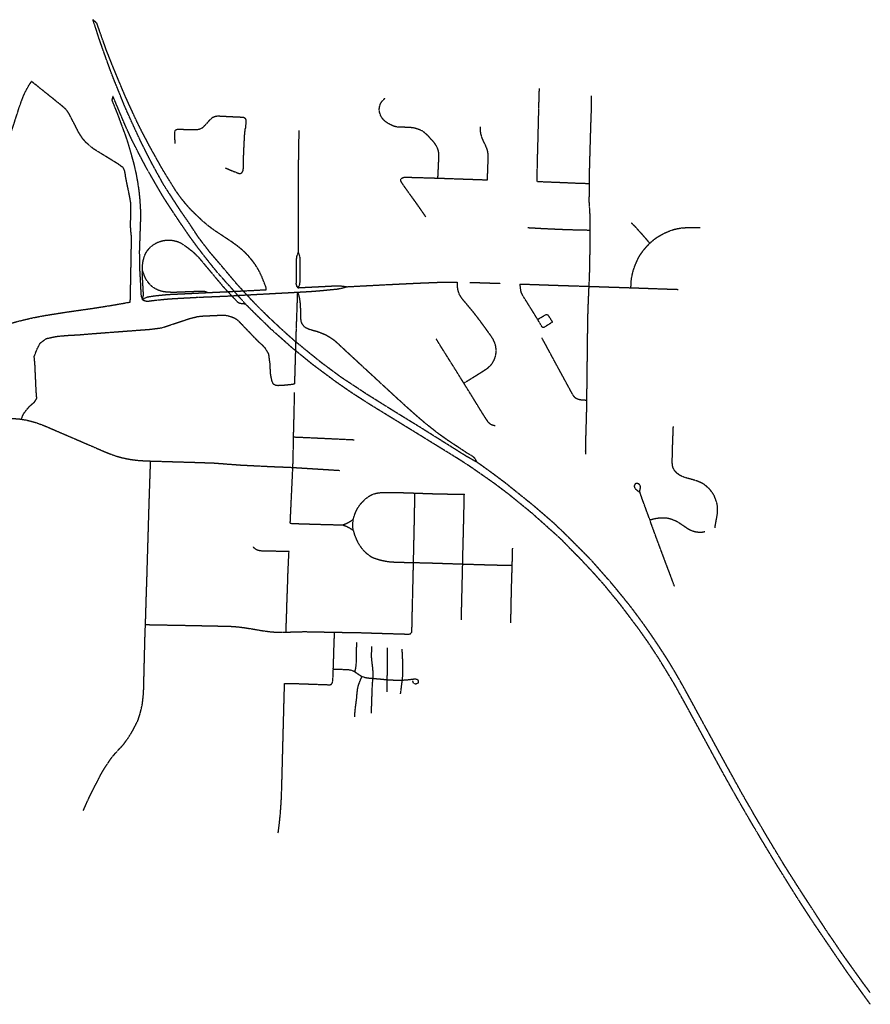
# Model space of a CAD drawing. Header units: feet. Extents: x 2259994 to 2426581, y 202954 to 438869.
# Tile 12 of 12: x 2263959 to 2271671, y 429942 to 438869. Entities that reach past the tile are written whole.
import ezdxf

# ---------------------------------------------------------------- set-up
doc = ezdxf.new("R2010")
doc.units = ezdxf.units.FT
doc.header["$MEASUREMENT"] = 0
doc.linetypes.add('CL', pattern=[2, 0.3, -0.15, 1.4, -0.15])
doc.layers.add('PM_X_Cells', color=7, linetype='Continuous')
doc.layers.add('RW_X_CL', color=6, linetype='CL')

msp = doc.modelspace()

# ---------------------------------------------------------------- hatches: boundary and pattern name
at = {"layer": 'PM_X_Cells'}
for points in [[(2264240.66792, 435165.72963), (2264241.18389, 435161.29446), (2264239.25738, 435162.71341, -0.3192889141), (2264231.86411, 435160.97381), (2264231.04894, 435161.30606), (2264231.60269, 435162.66469), (2264232.41786, 435162.33243), (2264232.39752, 435162.34082, 0.3039569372), (2264237.9468, 435163.45882), (2264236.1353, 435164.19716)], [(2264260.21916, 435147.6166), (2264259.02632, 435151.9194), (2264261.14837, 435150.81405, -0.3192889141), (2264268.18554, 435153.67148), (2264269.04216, 435153.46873), (2264268.70424, 435152.04103), (2264267.84762, 435152.24378), (2264267.86902, 435152.23863, 0.3039569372), (2264262.55811, 435150.27937), (2264264.4617, 435149.82882)], [(2264411.06221, 435091.77232), (2264411.57818, 435087.33715), (2264409.65168, 435088.75611, -0.3192889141), (2264402.2584, 435087.01651), (2264401.44323, 435087.34876), (2264401.99698, 435088.70738), (2264402.81216, 435088.37513), (2264402.79181, 435088.38352, 0.3039569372), (2264408.3411, 435089.50151), (2264406.5296, 435090.23985)], [(2264430.34487, 435074.29036), (2264429.15203, 435078.59316), (2264431.27408, 435077.48781, -0.3192889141), (2264438.31125, 435080.34524), (2264439.16787, 435080.14249), (2264438.82995, 435078.71479), (2264437.97334, 435078.91754), (2264437.99473, 435078.91239, 0.3039569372), (2264432.68382, 435076.95313), (2264434.58741, 435076.50258)], [(2264581.11404, 435018.45888), (2264581.63002, 435014.02371), (2264579.70351, 435015.44266, -0.3192889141), (2264572.31024, 435013.70306), (2264571.49506, 435014.03531), (2264572.04882, 435015.39394), (2264572.86399, 435015.06168), (2264572.84364, 435015.07007, 0.3039569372), (2264578.39293, 435016.18807), (2264576.58143, 435016.92641)], [(2264600.40902, 435000.95516), (2264599.21618, 435005.25797), (2264601.33823, 435004.15262, -0.3192889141), (2264608.3754, 435007.01004), (2264609.23202, 435006.80729), (2264608.8941, 435005.3796), (2264608.03748, 435005.58235), (2264608.05888, 435005.5772, 0.3039569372), (2264602.74796, 435003.61794), (2264604.65156, 435003.16738)], [(2264751.91082, 434945.77202), (2264752.4268, 434941.33685), (2264750.50029, 434942.75581, -0.3192889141), (2264743.10701, 434941.0162), (2264742.29184, 434941.34845), (2264742.84559, 434942.70708), (2264743.66077, 434942.37482), (2264743.64042, 434942.38321, 0.3039569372), (2264749.18971, 434943.50121), (2264747.37821, 434944.23955)], [(2264770.18765, 434929.09608), (2264768.99481, 434933.39888), (2264771.11686, 434932.29353, -0.3192889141), (2264778.15404, 434935.15096), (2264779.01065, 434934.94821), (2264778.67273, 434933.52051), (2264777.81612, 434933.72326), (2264777.83751, 434933.71811, 0.3039569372), (2264772.5266, 434931.75885), (2264774.43019, 434931.30829)], [(2264974.08832, 434881.54581), (2264975.85843, 434877.44658), (2264973.60515, 434878.25131, -0.3192889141), (2264967.02491, 434874.45828), (2264966.14861, 434874.54197), (2264966.28809, 434876.00246), (2264967.16439, 434875.91877), (2264967.14249, 434875.92095, 0.3039569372), (2264972.13553, 434878.58816), (2264970.18821, 434878.77414)], [(2265023.18017, 434876.22446), (2265024.95028, 434872.12524), (2265022.697, 434872.92997, -0.3192889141), (2265016.11676, 434869.13694), (2265015.24046, 434869.22062), (2265015.37994, 434870.68112), (2265016.25624, 434870.59743), (2265016.23434, 434870.59961, 0.3039569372), (2265021.22738, 434873.26682), (2265019.28005, 434873.45279)], [(2265071.73639, 434872.33701), (2265073.50651, 434868.23778), (2265071.25323, 434869.04251, -0.3192889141), (2265064.67298, 434865.24948), (2265063.79668, 434865.33317), (2265063.93616, 434866.79366), (2265064.81246, 434866.70998), (2265064.79056, 434866.71215, 0.3039569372), (2265069.78361, 434869.37936), (2265067.83628, 434869.56534)], [(2265229.5083, 434858.93788), (2265227.03714, 434862.6568), (2265229.39765, 434862.26578, -0.3192889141), (2265235.1981, 434867.16899), (2265236.07531, 434867.24253), (2265236.19789, 434865.78052), (2265235.32068, 434865.70698), (2265235.34262, 434865.70873, 0.3039569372), (2265230.90375, 434862.19576), (2265232.8531, 434862.3592)], [(2265293.20357, 434856.76386), (2265290.73241, 434860.48278), (2265293.09292, 434860.09176, -0.3192889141), (2265298.89337, 434864.99497), (2265299.77058, 434865.06851), (2265299.89316, 434863.6065), (2265299.01595, 434863.53296), (2265299.03789, 434863.53471, 0.3039569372), (2265294.59902, 434860.02174), (2265296.54837, 434860.18518)], [(2265358.27253, 434855.23498), (2265355.80137, 434858.9539), (2265358.16187, 434858.56288, -0.3192889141), (2265363.96233, 434863.46608), (2265364.83954, 434863.53963), (2265364.96212, 434862.07762), (2265364.08491, 434862.00407), (2265364.10685, 434862.00582, 0.3039569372), (2265359.66798, 434858.49286), (2265361.61732, 434858.6563)], [(2265423.64547, 434853.20585), (2265421.17431, 434856.92477), (2265423.53481, 434856.53375, -0.3192889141), (2265429.33527, 434861.43696), (2265430.21248, 434861.5105), (2265430.33506, 434860.04849), (2265429.45785, 434859.97494), (2265429.47979, 434859.9767, 0.3039569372), (2265425.04092, 434856.46373), (2265426.99026, 434856.62717)], [(2265487.68551, 434850.95027), (2265485.21435, 434854.66919), (2265487.57485, 434854.27817, -0.3192889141), (2265493.37531, 434859.18137), (2265494.25252, 434859.25492), (2265494.3751, 434857.79291), (2265493.49789, 434857.71936), (2265493.51983, 434857.72111, 0.3039569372), (2265489.08095, 434854.20815), (2265491.0303, 434854.37159)], [(2265672.31391, 434853.69897), (2265674.82369, 434850.00601), (2265672.45924, 434850.37241, -0.3192889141), (2265666.71019, 434845.40903), (2265665.8338, 434845.32634), (2265665.69599, 434846.787), (2265666.57238, 434846.86968), (2265666.55046, 434846.8677, 0.3039569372), (2265670.95249, 434850.42673), (2265669.00495, 434850.24298)], [(2265727.73396, 434851.23869), (2265730.24374, 434847.54572), (2265727.87929, 434847.91212, -0.3192889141), (2265722.13024, 434842.94874), (2265721.25384, 434842.86606), (2265721.11604, 434844.32671), (2265721.99243, 434844.40939), (2265721.97051, 434844.40741, 0.3039569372), (2265726.37254, 434847.96644), (2265724.425, 434847.7827)], [(2265959.11608, 434824.84924), (2265956.64492, 434828.56815), (2265959.00542, 434828.17714, -0.3192889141), (2265964.80588, 434833.08034), (2265965.68309, 434833.15389), (2265965.80567, 434831.69188), (2265964.92846, 434831.61833), (2265964.9504, 434831.62008, 0.3039569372), (2265960.51153, 434828.10712), (2265962.46088, 434828.27056)], [(2265983.89711, 434824.01251), (2265981.42595, 434827.73142), (2265983.78645, 434827.34041, -0.3192889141), (2265989.58691, 434832.24361), (2265990.46412, 434832.31716), (2265990.5867, 434830.85515), (2265989.70949, 434830.7816), (2265989.73143, 434830.78335, 0.3039569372), (2265985.29255, 434827.27039), (2265987.2419, 434827.43383)], [(2266086.41344, 434826.304), (2266088.92322, 434822.61104), (2266086.55877, 434822.97743, -0.3192889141), (2266080.80972, 434818.01405), (2266079.93333, 434817.93137), (2266079.79552, 434819.39202), (2266080.67191, 434819.47471), (2266080.65, 434819.47273, 0.3039569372), (2266085.05202, 434823.03175), (2266083.10448, 434822.84801)], [(2266150.926, 434823.73517), (2266153.43578, 434820.04221), (2266151.07133, 434820.40861, -0.3192889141), (2266145.32228, 434815.44522), (2266144.44589, 434815.36254), (2266144.30808, 434816.8232), (2266145.18448, 434816.90588), (2266145.16256, 434816.9039, 0.3039569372), (2266149.56458, 434820.46293), (2266147.61704, 434820.27918)], [(2266215.34359, 434820.4757), (2266217.85337, 434816.78274), (2266215.48892, 434817.14913, -0.3192889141), (2266209.73987, 434812.18575), (2266208.86348, 434812.10307), (2266208.72567, 434813.56372), (2266209.60207, 434813.64641), (2266209.58015, 434813.64443, 0.3039569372), (2266213.98217, 434817.20346), (2266212.03463, 434817.01971)], [(2266279.78189, 434817.64859), (2266282.29167, 434813.95563), (2266279.92722, 434814.32203, -0.3192889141), (2266274.17817, 434809.35865), (2266273.30178, 434809.27596), (2266273.16397, 434810.73662), (2266274.04036, 434810.8193), (2266274.01845, 434810.81732, 0.3039569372), (2266278.42047, 434814.37635), (2266276.47293, 434814.19261)], [(2266344.11607, 434813.74953), (2266346.62585, 434810.05657), (2266344.2614, 434810.42297, -0.3192889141), (2266338.51235, 434805.45959), (2266337.63595, 434805.3769), (2266337.49815, 434806.83756), (2266338.37454, 434806.92024), (2266338.35262, 434806.91826, 0.3039569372), (2266342.75465, 434810.47729), (2266340.80711, 434810.29354)]]:
    msp.add_hatch(color=256, dxfattribs=at).paths.add_polyline_path(points)

# ---------------------------------------------------------------- linework, layer by layer
at = {"layer": 'RW_X_CL'}
for points in [[(2266195.3533, 436421.34702), (2266194.33198, 436432.39949), (2266191.83428, 436444.46803), (2266186.54787, 436459.02804), (2266156.34157, 436535.36844), (2266137.23596, 436576.52158), (2266121.90725, 436605.37716), (2266095.97948, 436646.92104), (2266066.87127, 436686.33172), (2266035.33689, 436723.83887), (2266001.40913, 436759.11504), (2265977.55584, 436781.44013), (2265939.59594, 436812.41809), (2265887.00484, 436851.16276), (2265723.4297, 436959.58905), (2265669.98559, 436999.35013), (2265618.17959, 437043.2772), (2265558.52944, 437100.02512), (2265504.25921, 437153.88886), (2265459.10773, 437205.69027), (2265417.6626, 437257.0668), (2265370.43861, 437324.18379), (2265320.25695, 437405.30437), (2265251.79416, 437516.59089), (2265188.15125, 437630.76586), (2265132.61592, 437730.61146), (2265089.64915, 437812.52206), (2265074.78008, 437840.2953), (2265037.1627, 437915.25512), (2265015.07088, 437960.01454), (2264954.93091, 438090.72098), (2264917.83519, 438172.14207), (2264839.96133, 438357.74406), (2264797.77342, 438460.08802), (2264744.9461, 438593.61794), (2264674.77432, 438791.91577), (2264660.39082, 438834.80905), (2264623.18387, 438869.26371)], [(2266076.86863, 436311.16253), (2266018.2654, 436374.14206), (2265985.87865, 436410.43562), (2265926.58645, 436474.20223), (2265829.91604, 436588.85521), (2265681.00623, 436763.73577), (2265580.59009, 436894.88446), (2265496.96789, 437022.20277), (2265415.44869, 437140.07655), (2265263.92373, 437373.17156), (2265155.80551, 437569.87983), (2265060.97466, 437756.88503), (2264974.4417, 437943.36924), (2264910.8854, 438085.9139), (2264791.90302, 438381.10852), (2264725.08196, 438566.91228), (2264678.15817, 438700.21484), (2264644.00371, 438807.12079), (2264623.18387, 438869.26371)], [(2263805.31445, 437602.14453), (2263811.79737, 437628.48371), (2263830.10541, 437689.79002), (2263905.21516, 437917.86404), (2263954.15109, 438070.22955), (2263980.48962, 438144.23202), (2263997.42823, 438186.8763), (2264020.30122, 438233.91754), (2264046.65123, 438280.00931), (2264067.36707, 438309.4374)], [(2264962.04081, 436309.64416), (2264963.84297, 436392.09839), (2264968.1881, 436588.78828), (2264969.0654, 436687.05088), (2264973.35181, 436867.34186), (2264973.04275, 436900.49993), (2264966.22617, 436965.83018), (2264964.70386, 436998.23366), (2264967.48141, 437178.65521), (2264965.69664, 437211.74734), (2264960.86135, 437244.51007), (2264921.22658, 437437.24558), (2264917.04811, 437468.43449), (2264910.01434, 437504.37799), (2264898.32899, 437526.90517), (2264845.77135, 437564.43627), (2264756.93229, 437618.90893), (2264628.98832, 437697.37301), (2264562.91037, 437753.85551), (2264528.6857, 437793.06737), (2264492.81438, 437848.97244), (2264467.80131, 437899.86375), (2264430.77612, 437969.80586), (2264410.72039, 438009.417), (2264403.72926, 438021.45077), (2264387.68139, 438045.05834), (2264360.97246, 438072.59732), (2264279.21278, 438139.33899), (2264182.42721, 438216.9307), (2264067.36707, 438309.4374)], [(2268649.88087, 437402.64427), (2268654.0577, 437606.97555), (2268659.1653, 437782.2485), (2268660.67645, 437853.78083), (2268663.29522, 437943.18846), (2268665.7355, 438066.21381), (2268671.07145, 438244.17605)], [(2264804.35346, 438176.25985), (2264794.66056, 438140.01418), (2264848.80055, 438005.07449), (2264867.51672, 437953.95091), (2264878.5495, 437923.55202), (2264917.78663, 437819.14048), (2264945.93126, 437730.76271), (2264972.73304, 437637.82523), (2264994.57683, 437559.18562), (2265012.8455, 437479.65888), (2265027.76935, 437399.44185), (2265039.57773, 437318.6989), (2265047.84411, 437237.49532), (2265051.83984, 437172.36061), (2265055.8687, 437106.57006), (2265052.03964, 437009.15916), (2265043.71223, 436766.84633), (2265045.16105, 436675.04599), (2265046.47207, 436598.72626), (2265053.24371, 436484.16645), (2265058.30603, 436379.01902), (2265059.42513, 436369.80349), (2265060.51043, 436362.52266), (2265072.36375, 436330.28749)], [(2266003.86845, 436293.19111), (2265937.15861, 436369.41799), (2265904.01694, 436407.12132), (2265825.29827, 436494.52699), (2265751.92801, 436577.04815), (2265651.48136, 436702.29331), (2265574.65999, 436801.53983), (2265506.13913, 436894.8861), (2265411.03302, 437033.74442), (2265334.79597, 437148.04504), (2265261.44572, 437261.00249), (2265112.69897, 437517.02462), (2265036.48193, 437661.6303), (2264974.73862, 437783.02146), (2264913.84274, 437916.41686), (2264804.35346, 438176.25985)], [(2267750.98142, 437432.96146), (2267752.05393, 437455.85479), (2267760.57097, 437635.03225), (2267759.87576, 437650.57783), (2267758.1635, 437666.648), (2267755.10641, 437682.68472), (2267750.34494, 437696.16271), (2267744.27146, 437710.49273), (2267736.45914, 437725.67479), (2267727.76165, 437740.0035), (2267715.61962, 437756.03661), (2267701.7394, 437772.10153), (2267657.47505, 437820.29534), (2267635.26249, 437840.68604), (2267622.795, 437850.52034), (2267609.90198, 437859.10759), (2267596.02537, 437866.41565), (2267566.20751, 437878.07901), (2267550.69213, 437882.79554), (2267535.40672, 437886.62624), (2267519.72828, 437889.37459), (2267485.58497, 437891.88574), (2267422.94008, 437894.51566), (2267404.8686, 437894.83587), (2267396.17701, 437895.12753), (2267384.00873, 437896.23744), (2267373.18461, 437897.97103), (2267357.53864, 437901.90016), (2267342.77752, 437907.10881), (2267328.01573, 437913.59666), (2267311.97443, 437921.42834), (2267285.3357, 437937.78329), (2267272.90134, 437947.45322), (2267261.38496, 437957.54998), (2267250.32658, 437970.89412), (2267241.23605, 437983.74678), (2267231.88207, 437999.48592), (2267226.69409, 438013.9147), (2267221.89849, 438030.21289), (2267219.53006, 438047.13576), (2267219.65407, 438064.15771), (2267221.94278, 438080.91817), (2267226.49494, 438097.22063), (2267233.50706, 438112.76982), (2267242.55298, 438127.00765), (2267249.1422, 438134.88198), (2267261.63201, 438148.85898), (2267273.33671, 438158.40818)], [(2269125.1273, 437384.41399), (2269125.62008, 437459.84888), (2269126.9019, 437530.16763), (2269128.25787, 437580.93919), (2269138.21553, 437919.94015), (2269142.65745, 438040.01438), (2269142.8602, 438102.95323), (2269142.37628, 438161.62799), (2269142.66335, 438180.1916)], [(2265369.76899, 437747.07698), (2265368.12234, 437763.3112), (2265364.38187, 437844.71359), (2265365.36218, 437853.24146), (2265366.31165, 437857.2759), (2265367.9501, 437860.62203), (2265371.09675, 437865.57576), (2265373.12922, 437867.80672), (2265375.71911, 437870.59576), (2265378.5718, 437872.23683), (2265381.78505, 437873.91071), (2265386.40905, 437875.19188), (2265393.98482, 437876.67088), (2265475.7176, 437874.27817), (2265557.28568, 437873.3615), (2265573.55271, 437874.8113), (2265589.58975, 437877.99962), (2265604.90369, 437883.4832), (2265618.80655, 437891.85228), (2265630.87149, 437902.8119), (2265697.25653, 437974.76517), (2265710.33852, 437984.41312), (2265725.12754, 437991.274), (2265740.90145, 437995.38029), (2265757.13567, 437996.89603), (2265887.50943, 437990.12899), (2265984.78909, 437985.84061), (2265988.46264, 437984.89081), (2265992.10404, 437983.05584), (2265999.09155, 437979.09029), (2266001.88059, 437976.53321), (2266004.07941, 437973.54962), (2266006.44259, 437969.38526), (2266007.7231, 437965.94203), (2266009.03674, 437961.94138), (2266009.82546, 437957.90759), (2266010.0584, 437949.70813), (2266008.23491, 437918.81187), (2266004.47901, 437881.19154)], [(2268199.85749, 437417.27777), (2268200.14916, 437425.08353), (2268205.36995, 437566.14886), (2268207.0914, 437605.24426), (2268207.04678, 437633.02406), (2268205.79219, 437652.96431), (2268201.87849, 437678.57777), (2268195.80206, 437698.97537), (2268187.9881, 437718.51929), (2268168.45631, 437758.88503), (2268155.88317, 437786.23307), (2268146.75458, 437811.38492), (2268140.67651, 437836.57089), (2268138.21064, 437850.44357), (2268136.76018, 437868.25193), (2268136.35434, 437896.88409)], [(2265826.17687, 437524.63845), (2265870.4947, 437505.43737), (2265939.217, 437478.44103), (2265945.08871, 437476.54143), (2265951.58312, 437475.36328), (2265956.14217, 437474.90593), (2265960.53684, 437475.23599), (2265964.63591, 437476.77929), (2265967.8823, 437478.5844), (2265971.06274, 437480.94726), (2265973.94758, 437483.7363), (2265976.37342, 437486.39377), (2265978.79927, 437489.54337), (2265980.79828, 437493.28319), (2265982.96134, 437497.58043), (2265984.3698, 437501.25463), (2265985.5486, 437506.24019), (2265986.46395, 437513.42325), (2265987.76907, 437529.65878), (2265988.81697, 437611.25999), (2265991.24938, 437676.46262), (2265998.5348, 437821.59553), (2266004.47901, 437881.19154)], [(2266486.29038, 436760.79516), (2266485.65521, 437177.68671), (2266485.66374, 437390.9376), (2266489.99412, 437699.63121), (2266492.90946, 437863.26014)], [(2267422.80819, 437431.1826), (2267432.38298, 437436.79512), (2267436.94104, 437438.53527), (2267441.46662, 437439.84925), (2267455.79861, 437441.13435), (2267470.98395, 437441.2062), (2267750.98142, 437432.96146)], [(2267521.50649, 437252.47692), (2267493.2841, 437291.52704), (2267457.48037, 437341.82352), (2267449.63721, 437352.41405), (2267440.18578, 437366.51278), (2267429.29014, 437382.3825), (2267417.60643, 437400.77682), (2267414.12678, 437408.15508), (2267413.69896, 437410.97529), (2267413.69798, 437413.79615), (2267413.95913, 437416.32141), (2267414.58118, 437419.43754), (2267416.18682, 437422.88209), (2267418.05492, 437425.96574), (2267422.80819, 437431.1826)], [(2267750.98142, 437432.96146), (2267997.8205, 437424.21083), (2268160.23717, 437418.57271), (2268199.85749, 437417.27777)], [(2268649.88087, 437402.64427), (2268853.00054, 437394.82604), (2269003.15116, 437388.29784), (2269125.1273, 437384.41399)], [(2269124.55118, 437196.61384), (2269123.89075, 437207.27294), (2269123.02592, 437235.9051), (2269125.63911, 437338.33337), (2269125.1273, 437384.41399)], [(2267640.86386, 437082.60259), (2267597.74092, 437145.39183), (2267567.05692, 437188.50789), (2267544.08453, 437221.55834), (2267525.87131, 437246.4766), (2267521.50649, 437252.47692)], [(2269132.55543, 436961.78557), (2269132.5738, 436995.89541), (2269131.68896, 437071.39526), (2269128.5118, 437138.62938), (2269126.07054, 437172.11455), (2269124.55118, 437196.61384)], [(2269671.86669, 436842.04139), (2269650.53734, 436867.51607), (2269598.59289, 436927.44804), (2269534.18094, 436997.90295), (2269507.11144, 437024.55611)], [(2268567.63793, 436984.20875), (2268708.04841, 436976.16743), (2268918.71236, 436966.77834), (2269122.15847, 436962.04377), (2269132.55543, 436961.78557)], [(2269121.6214, 436451.67767), (2269126.26935, 436550.33528), (2269128.22539, 436655.19071), (2269130.40649, 436770.63963), (2269132.56265, 436868.27919), (2269132.55543, 436961.78557)], [(2269671.86669, 436842.04139), (2269687.50478, 436857.23329), (2269705.27476, 436871.99999), (2269725.24224, 436887.19386), (2269748.25958, 436902.81522), (2269776.03249, 436918.86505), (2269810.75749, 436937.11534), (2269858.50247, 436956.65041), (2269893.6566, 436968.34166), (2269927.20575, 436975.53849), (2269959.77162, 436980.76716), (2269992.56815, 436983.66742), (2270058.16316, 436984.77765), (2270128.02227, 436984.57785)], [(2265072.48252, 436594.4077), (2265071.55666, 436612.38043), (2265073.15016, 436644.81803), (2265077.79386, 436677.42098), (2265085.48774, 436709.36941), (2265090.53202, 436724.9176), (2265096.85583, 436740.00714), (2265104.16355, 436754.67083), (2265112.68519, 436768.679), (2265122.15794, 436782.03166), (2265132.54965, 436794.69601), (2265143.92561, 436806.44238), (2265156.12146, 436817.402), (2265169.07254, 436827.41051), (2265182.77823, 436836.43575), (2265197.07479, 436844.44427), (2265211.96189, 436851.33828), (2265227.27584, 436857.24838), (2265242.98414, 436862.14174), (2265258.95491, 436865.95276), (2265275.15567, 436868.74737), (2265291.52112, 436870.49277), (2265307.95252, 436871.18831), (2265324.35143, 436870.76902), (2265340.68539, 436869.36548), (2265356.82315, 436866.61712), (2265372.76439, 436862.81923), (2265388.44383, 436858.00461), (2265404.97627, 436852.17358), (2265418.32795, 436844.8652), (2265432.53265, 436836.86882), (2265459.59854, 436818.31637), (2265487.05879, 436798.15762), (2265528.49604, 436765.57402), (2265575.11996, 436721.74307), (2265806.03387, 436446.07663), (2265845.76968, 436403.48911), (2265881.01043, 436365.75363), (2265895.61177, 436350.14834), (2265934.59267, 436310.11857), (2265942.63038, 436304.44797), (2265955.42399, 436298.84497), (2266003.86845, 436293.19111)], [(2269500.83422, 436439.0481), (2269502.1669, 436467.48439), (2269503.04452, 436486.14676), (2269504.38146, 436504.15328), (2269508.66426, 436536.49344), (2269515.63603, 436569.91759), (2269523.42998, 436597.70034), (2269533.84597, 436629.81379), (2269549.90073, 436667.99744), (2269566.84098, 436705.75459), (2269585.48924, 436737.90446), (2269613.54758, 436776.74887), (2269637.14957, 436805.58805), (2269671.86669, 436842.04139)], [(2266481.70312, 436438.91621), (2266473.4328, 436451.60549), (2266470.18182, 436460.78756), (2266467.32389, 436471.70781), (2266469.78615, 436698.86615), (2266470.73267, 436710.11613), (2266472.59717, 436721.72732), (2266478.85339, 436741.44152), (2266486.29038, 436760.79516)], [(2266481.70312, 436438.91621), (2266491.73263, 436454.26985), (2266496.48426, 436464.04542), (2266500.02198, 436474.96863), (2266501.16273, 436491.79438), (2266503.29297, 436651.25798), (2266503.27624, 436691.04169), (2266502.02198, 436709.50622), (2266499.22802, 436724.4281), (2266494.2031, 436740.2017), (2266486.29038, 436760.79516)], [(2265072.36375, 436330.28749), (2265077.89622, 436355.01939), (2265080.38407, 436366.89306), (2265081.23283, 436376.47047), (2265080.99792, 436389.0646), (2265071.11867, 436562.13414), (2265072.48252, 436594.4077)], [(2265662.43376, 436395.21256), (2265645.31077, 436401.50257), (2265633.79767, 436404.12166), (2265614.44633, 436405.163), (2265587.22427, 436405.28275), (2265356.92223, 436396.26472), (2265321.50006, 436397.49634), (2265293.85117, 436398.89496), (2265268.00509, 436402.09837), (2265244.0281, 436406.74567), (2265223.4937, 436413.39493), (2265204.82838, 436421.48809), (2265182.84909, 436433.35159), (2265162.86947, 436446.85583), (2265148.10474, 436460.69044), (2265132.4532, 436477.27932), (2265116.73505, 436496.75468), (2265103.37747, 436517.87077), (2265094.18588, 436537.67684), (2265088.63668, 436552.92549), (2265084.89292, 436564.10789), (2265078.95068, 436577.81488), (2265072.48252, 436594.4077)], [(2266481.70312, 436438.91621), (2266518.99307, 436441.22788), (2266730.76398, 436451.71408), (2266835.02558, 436457.13697), (2266874.58062, 436455.02182), (2266924.43583, 436448.3194)], [(2266924.43583, 436448.3194), (2267280.74286, 436466.96766), (2267560.10845, 436480.50044), (2267756.8259, 436488.42234), (2267920.71566, 436489.93481), (2267927.11132, 436489.8062)], [(2267985.97767, 435574.0846), (2268000.56885, 435583.17579), (2268133.72574, 435665.91546), (2268189.66329, 435701.95115), (2268202.48347, 435711.07449), (2268215.4011, 435722.19848), (2268229.00671, 435734.7001), (2268239.29967, 435747.5941), (2268248.11691, 435760.8152), (2268256.96565, 435775.90605), (2268264.30586, 435791.35681), (2268270.56273, 435809.00474), (2268273.86916, 435823.7324), (2268277.17525, 435839.18152), (2268278.64441, 435854.99054), (2268279.02991, 435874.11189), (2268277.54631, 435892.11743), (2268275.34258, 435907.20336), (2268272.05518, 435924.48646), (2268265.06143, 435943.24364), (2268252.91513, 435969.37843), (2268233.0592, 436000.6264), (2268165.75126, 436094.07143), (2268107.63327, 436172.43347), (2268069.73144, 436220.59709), (2268023.00384, 436276.13668), (2267970.43505, 436339.41411), (2267953.86127, 436365.15323), (2267945.78681, 436380.23686), (2267939.51582, 436395.68204), (2267935.11459, 436410.76699), (2267930.67759, 436432.47724), (2267928.83376, 436449.761), (2267928.10476, 436466.6842), (2267927.11132, 436489.8062)], [(2268040.59239, 436487.39446), (2268084.08246, 436486.46172), (2268312.25983, 436478.88398)], [(2268654.77423, 436151.80622), (2268608.00497, 436228.46748), (2268529.3027, 436353.7215), (2268513.84341, 436381.03542), (2268510.59375, 436387.72471), (2268507.73713, 436395.16859), (2268505.43792, 436402.80965), (2268503.92611, 436410.45071), (2268502.38084, 436419.20726), (2268500.67021, 436431.44017), (2268498.2027, 436449.37944), (2268494.94581, 436472.82821)], [(2268494.94581, 436472.82821), (2268593.86524, 436469.52507), (2268821.87856, 436461.32397), (2269108.502, 436452.0986), (2269121.6214, 436451.67767)], [(2265072.36375, 436330.28749), (2265092.69245, 436344.33339), (2265108.20259, 436352.44099), (2265123.35348, 436356.51414), (2265143.98139, 436360.45869), (2265190.22342, 436367.13617), (2265236.46644, 436371.61582), (2265301.14085, 436378.07151), (2265472.99779, 436385.88383), (2265662.43376, 436395.21256)], [(2265072.36375, 436330.28749), (2265094.17834, 436321.04768), (2265110.05396, 436317.7091), (2265120.77868, 436317.3528), (2265129.99454, 436318.0782), (2265156.19855, 436321.95909), (2265205.26178, 436327.32588), (2265288.82657, 436335.95414), (2265347.89371, 436340.40656), (2265584.68786, 436353.23167), (2265827.61683, 436363.23854), (2265881.01043, 436365.75363), (2265937.15861, 436369.41799), (2266018.2654, 436374.14206), (2266134.39968, 436380.38975), (2266195.40219, 436383.66238)], [(2265662.43376, 436395.21256), (2265669.38683, 436395.5764), (2265845.76968, 436403.48911), (2265904.01694, 436407.12132), (2265985.87865, 436410.43562), (2266195.3533, 436421.34702)], [(2266195.40219, 436383.66238), (2266407.10681, 436395.00127), (2266479.91605, 436399.00061)], [(2266453.66742, 435568.35332), (2266454.72975, 435615.68098), (2266462.06865, 435867.70213), (2266464.52796, 435946.51627), (2266468.31174, 436073.6092), (2266479.91605, 436399.00061)], [(2266479.91605, 436399.00061), (2266590.31084, 436405.21319), (2266662.29955, 436410.6223), (2266725.39981, 436416.55274), (2266839.92485, 436427.71938), (2266880.1974, 436435.08321), (2266924.43583, 436448.3194)], [(2268107.37211, 434854.84753), (2268085.28259, 434893.83465), (2268062.08644, 434912.84774), (2268011.82801, 434942.14755), (2267947.19789, 434985.21669), (2267842.21549, 435054.27692), (2267750.51817, 435119.44017), (2267644.47967, 435203.98101), (2267590.86921, 435248.72732), (2267513.53603, 435316.65139), (2267392.40045, 435425.91528), (2267038.17707, 435752.95629), (2266835.27623, 435940.96576), (2266808.79892, 435963.35548), (2266786.42463, 435978.26916), (2266755.19306, 435997.93448), (2266730.78563, 436011.5355), (2266709.88967, 436020.15228), (2266686.14038, 436029.52234), (2266661.2756, 436038.92488), (2266639.16705, 436045.54068), (2266617.61689, 436050.51705), (2266589.43978, 436059.36054), (2266569.00347, 436067.09215), (2266554.11013, 436074.82606), (2266541.38082, 436083.67611), (2266529.89528, 436099.08618), (2266523.10265, 436107.21707), (2266516.99734, 436118.75937), (2266512.92517, 436130.95849), (2266509.53837, 436152.01324), (2266508.17977, 436184.58076), (2266508.16435, 436221.21586), (2266504.78871, 436293.13993), (2266499.35893, 436335.90592), (2266491.89995, 436369.15979), (2266479.91605, 436399.00061)], [(2269101.30057, 435417.32573), (2269101.74775, 435445.10553), (2269105.25595, 435756.62066), (2269106.96526, 435824.44696), (2269108.2835, 435963.34629), (2269109.14078, 436107.42737), (2269112.62568, 436241.53865), (2269119.9964, 436416.91133), (2269121.6214, 436451.67767)], [(2269121.6214, 436451.67767), (2269209.65173, 436448.69801), (2269500.83422, 436439.0481)], [(2269500.83422, 436439.0481), (2269566.03718, 436436.87848), (2269746.39476, 436430.16623), (2269928.0312, 436424.2417)], [(2263750.03404, 436070.99208), (2263801.4529, 436090.39722), (2263862.11978, 436111.47854), (2263929.51138, 436130.59497), (2264002.18347, 436149.12348), (2264084.59637, 436167.95087), (2264192.42686, 436188.16671), (2264382.87071, 436218.48588), (2264612.73672, 436251.08489), (2264776.94406, 436276.96542), (2264892.38379, 436296.75836), (2264962.04081, 436309.64416)], [(2266441.36659, 435883.04265), (2266237.12421, 436064.49242), (2266086.32366, 436211.16601), (2266003.86845, 436293.19111)], [(2266443.59591, 435963.56217), (2266348.61021, 436048.86187), (2266209.39461, 436178.68248), (2266123.23205, 436263.75645), (2266076.86863, 436311.16253)], [(2263975.10905, 435246.91072), (2263987.52438, 435282.56714), (2264004.53485, 435310.35383), (2264047.77328, 435362.88129), (2264094.09963, 435403.04525), (2264114.42013, 435436.7043), (2264109.2784, 435497.04998), (2264097.72856, 435744.79981), (2264091.30338, 435815.41057), (2264115.678, 435879.57317), (2264145.20451, 435937.34241), (2264201.69817, 435978.42894), (2264291.55593, 435997.68612), (2264387.84642, 436006.6802), (2264504.63654, 436013.09193), (2264608.63436, 436022.05648), (2265136.23534, 436061.86447), (2265249.18492, 436075.98222), (2265376.29129, 436118.34467), (2265498.24905, 436159.42595), (2265570.13408, 436177.39672), (2265615.06476, 436182.53188), (2265781.93648, 436190.24413), (2265825.59059, 436190.2297), (2265873.08688, 436177.39278), (2265905.16819, 436165.86164), (2265934.69405, 436146.58904), (2266113.12676, 435960.43849), (2266177.30412, 435901.39661), (2266214.52288, 435839.78519), (2266227.38834, 435740.93827), (2266229.94608, 435663.93023), (2266242.76594, 435595.88016), (2266256.91387, 435567.64728), (2266280.00832, 435556.07939), (2266300.54075, 435553.52986), (2266333.92783, 435556.10203), (2266367.28275, 435557.36253), (2266414.80463, 435562.499), (2266453.66742, 435568.35332)], [(2268654.77423, 436151.80622), (2268667.13609, 436158.96139), (2268710.28725, 436184.00432), (2268724.22291, 436192.37372), (2268729.30558, 436194.63881), (2268734.12644, 436195.65784), (2268738.68516, 436196.18441), (2268743.50667, 436195.13684), (2268747.04964, 436193.10502), (2268749.24846, 436190.35109), (2268789.25592, 436126.67471)], [(2268789.25592, 436126.67471), (2268780.92753, 436121.52183), (2268717.5789, 436082.20334), (2268713.41421, 436080.29914), (2268710.29906, 436079.24829), (2268707.8719, 436079.08327), (2268705.80596, 436079.08261), (2268702.36174, 436079.76962), (2268699.57336, 436080.81817), (2268696.98183, 436082.48976), (2268693.01104, 436087.47334), (2268660.28833, 436142.72356), (2268654.77423, 436151.80622)], [(2268107.37211, 434854.84753), (2268008.5941, 434910.89007), (2267598.61099, 435168.04802), (2267327.00721, 435335.16907), (2267105.33376, 435474.10515), (2266873.25746, 435627.00871), (2266688.81065, 435764.09111), (2266464.52796, 435946.51627), (2266443.59591, 435963.56217)], [(2267985.97767, 435574.0846), (2267903.56642, 435706.45442), (2267808.45441, 435857.64473), (2267736.28296, 435973.45585)], [(2269101.30057, 435417.32573), (2269085.26189, 435418.20434), (2269067.91153, 435419.14823), (2269057.28458, 435419.99633), (2269040.13042, 435422.121), (2269024.6485, 435425.42709), (2269007.55798, 435432.50418), (2268994.99271, 435441.19019), (2268982.81853, 435455.51758), (2268965.75196, 435483.45421), (2268818.3743, 435754.662), (2268756.46924, 435868.90291), (2268718.19668, 435940.32042), (2268694.13767, 435983.14415)], [(2268863.75479, 434162.052), (2268605.66869, 434393.19983), (2268395.19765, 434564.74181), (2268266.75303, 434661.67042), (2268050.09205, 434812.90765), (2267957.70772, 434873.3803), (2267593.95057, 435097.92414), (2267274.51518, 435294.31351), (2267146.07843, 435373.0394), (2266973.74479, 435483.65926), (2266833.29658, 435580.58295), (2266613.71204, 435743.82344), (2266462.06865, 435867.70213), (2266441.36659, 435883.04265)], [(2268271.35145, 435186.7655), (2268255.60771, 435189.15296), (2268240.81378, 435193.70544), (2268228.61006, 435200.75202), (2268216.1757, 435210.38914), (2268205.4126, 435222.84777), (2268197.47069, 435234.71717), (2268172.56096, 435272.65378), (2268128.3852, 435343.4453), (2268050.23968, 435470.86467), (2267985.97767, 435574.0846)], [(2266442.06344, 435086.22075), (2266446.58344, 435256.37756), (2266451.86427, 435488.81771)], [(2269093.50466, 434931.22598), (2269091.33504, 434942.93396), (2269090.47612, 434957.26628), (2269091.76221, 435018.0411), (2269093.95052, 435116.53401), (2269099.15983, 435283.64096), (2269101.30057, 435417.32573)], [(2263727.28376, 435259.10623), (2263788.78036, 435257.55768), (2263886.94552, 435254.12232), (2263946.01594, 435250.60461), (2263975.10905, 435246.91072)], [(2263975.10905, 435246.91072), (2263978.84822, 435246.42023), (2264013.41967, 435240.46552), (2264043.03871, 435233.81987)], [(2264043.03871, 435233.81987), (2264047.76212, 435232.77262), (2264094.6682, 435219.83695), (2264140.85413, 435204.24447), (2264201.60565, 435180.32752), (2264729.51634, 434952.47266), (2264790.95683, 434927.93301), (2264838.0614, 434911.81624), (2264886.05015, 434898.29068), (2264934.72656, 434887.68473), (2264983.8613, 434879.60437), (2265033.2572, 434873.85241), (2265099.24821, 434869.32125), (2265146.24812, 434867.93083)], [(2269876.01293, 434888.95507), (2269879.88497, 435038.58043), (2269885.5641, 435180.10541)], [(2266435.75144, 434810.22426), (2266438.77243, 434879.42917), (2266442.06344, 435086.22075)], [(2266442.06344, 435086.22075), (2266477.48561, 435084.7926), (2266632.0647, 435077.90449), (2266990.51936, 435060.86975)], [(2265099.57629, 433384.75926), (2265102.13764, 433455.43989), (2265106.95522, 433620.25124), (2265114.11367, 433834.1291), (2265118.80034, 433998.94045), (2265134.0339, 434509.37971), (2265144.30422, 434810.89453), (2265146.24812, 434867.93083)], [(2265146.24812, 434867.93083), (2265575.70821, 434855.09064), (2265723.20201, 434849.83933), (2265957.94367, 434831.93189), (2266229.22036, 434818.20554), (2266406.75773, 434811.36008), (2266863.20153, 434782.9722)], [(2269606.42522, 433402.21165), (2269502.26532, 433541.91905), (2269410.12017, 433656.5412), (2269318.23846, 433767.71978), (2269226.95058, 433871.5844), (2269140.91335, 433968.79352), (2268922.15592, 434189.75831), (2268800.09842, 434306.3355), (2268616.13356, 434464.86766), (2268367.01464, 434665.38629), (2268249.33115, 434753.75915), (2268144.77263, 434829.18255), (2268107.37211, 434854.84753)], [(2270263.45901, 434261.86184), (2270267.21819, 434291.61112), (2270275.75918, 434336.48209), (2270283.08889, 434376.56436), (2270286.84643, 434409.7244), (2270286.99604, 434443.14559), (2270285.54591, 434459.80632), (2270282.78377, 434476.30235), (2270278.70996, 434492.53559), (2270267.5781, 434523.95121), (2270256.54629, 434551.72609), (2270243.18772, 434574.15419), (2270227.0749, 434595.82672), (2270212.37348, 434614.4169), (2270188.42176, 434636.28267), (2270162.17476, 434656.80297), (2270147.8057, 434665.55394), (2270117.62564, 434679.61133), (2270086.59388, 434691.24123), (2270023.25345, 434709.22019), (2269976.54357, 434723.04103), (2269961.71617, 434729.13518), (2269947.61023, 434736.4101), (2269934.25757, 434745.06297), (2269921.72479, 434754.96256), (2269910.04403, 434765.87953), (2269899.57654, 434777.81323), (2269890.65004, 434790.76465), (2269883.85478, 434804.63536), (2269879.55197, 434819.62187), (2269877.05263, 434835.42959), (2269875.6025, 434851.43415), (2269876.01293, 434888.95507)], [(2266412.18686, 434303.35683), (2266432.11333, 434726.91635), (2266435.75144, 434810.22426)], [(2266983.34615, 434339.38005), (2266991.5666, 434367.13065), (2267000.57544, 434391.89668), (2267011.45337, 434417.77885), (2267027.0206, 434446.05733), (2267045.14655, 434472.43425), (2267066.61895, 434496.71373), (2267089.56772, 434519.68219), (2267114.28847, 434540.32224), (2267127.46955, 434549.34715), (2267141.27398, 434557.35567), (2267155.73491, 434564.15093), (2267170.7211, 434569.76575), (2267186.10132, 434574.29855), (2267201.77747, 434577.74867), (2267233.78626, 434581.89499), (2267282.55585, 434583.85069), (2267348.25027, 434582.99275), (2267412.40336, 434581.87202), (2267542.74398, 434577.36842)], [(2269672.44379, 434334.15861), (2269666.89393, 434350.85017), (2269612.84614, 434497.72882), (2269601.12372, 434529.37377), (2269595.50825, 434546.19657), (2269590.48431, 434559.80547), (2269587.13457, 434569.77461), (2269584.80289, 434576.82512), (2269583.15985, 434584.72864), (2269582.17231, 434592.69812), (2269582.16903, 434600.66824), (2269583.24876, 434606.90019), (2269585.47513, 434615.62524), (2269587.0788, 434623.72693), (2269587.14114, 434631.56582), (2269586.1208, 434640.0599), (2269583.16575, 434647.20851), (2269578.47285, 434654.19274), (2269571.84524, 434659.5031), (2269564.89052, 434663.17337), (2269556.59231, 434664.48177), (2269548.91779, 434664.1504), (2269541.60514, 434660.83479), (2269535.73704, 434654.76459), (2269532.32825, 434649.1875), (2269530.98705, 434641.54513), (2269531.97458, 434632.91982), (2269534.96276, 434624.59044), (2269537.98244, 434618.95036), (2269543.95422, 434612.65575), (2269576.10704, 434587.51374)], [(2267529.69446, 433947.34901), (2267538.06092, 434327.74195), (2267542.1344, 434545.02925), (2267542.39096, 434558.57482), (2267542.74398, 434577.36842)], [(2267542.74398, 434577.36842), (2267717.65734, 434571.30905), (2267879.64718, 434567.96687), (2267990.6358, 434566.20998)], [(2267975.84941, 433934.25455), (2267978.2267, 434051.70478), (2267983.03509, 434236.7195), (2267986.12957, 434364.82915), (2267989.95962, 434536.72447), (2267990.31362, 434552.33632), (2267990.6358, 434566.20998)], [(2266886.77777, 434288.83061), (2266918.48834, 434300.58584), (2266934.78555, 434308.75938), (2266948.39346, 434315.98049), (2266965.57486, 434326.84399), (2266983.34615, 434339.38005)], [(2266983.0594, 434241.708), (2266980.98559, 434259.84445), (2266979.56269, 434289.09964), (2266980.76544, 434314.55103), (2266983.34615, 434339.38005)], [(2269672.44379, 434334.15861), (2269685.0038, 434337.64056), (2269709.76327, 434344.5057), (2269731.7688, 434348.97551), (2269755.48037, 434352.06868), (2269793.98423, 434353.79079), (2269810.15349, 434353.79768), (2269829.07897, 434351.73928), (2269847.31614, 434347.61462), (2269863.45456, 434343.12808), (2269878.57691, 434337.29672), (2269891.99322, 434332.48112), (2269923.97773, 434317.01396), (2269965.93828, 434289.15378), (2270019.21704, 434253.394), (2270033.32332, 434246.1847), (2270046.74028, 434239.99147), (2270065.99582, 434232.42357), (2270089.05516, 434226.56237), (2270117.91862, 434223.13094), (2270132.35002, 434222.77628), (2270146.81325, 434223.83206), (2270161.93198, 434226.56073), (2270171.54089, 434228.4016)], [(2269896.28455, 433729.39571), (2269881.14645, 433772.94483), (2269807.69483, 433966.74891), (2269734.73435, 434162.61958), (2269677.20559, 434319.86074), (2269672.44379, 434334.15861)], [(2266412.18686, 434303.35683), (2266473.78253, 434300.29975), (2266734.52873, 434292.37424), (2266886.77777, 434288.83061)], [(2266886.77777, 434288.83061), (2266899.47263, 434284.27715), (2266918.49785, 434277.95531), (2266937.52472, 434267.99273), (2266953.27173, 434258.91433), (2266961.04665, 434254.42451), (2266983.0594, 434241.708)], [(2266983.0594, 434241.708), (2266989.13682, 434218.1946), (2266993.67027, 434200.97777), (2267002.73194, 434178.31804), (2267018.09673, 434142.11568), (2267035.49302, 434110.17808), (2267059.87618, 434076.73458), (2267078.61302, 434054.21035), (2267093.54245, 434039.45775), (2267107.84721, 434027.85312), (2267121.03649, 434017.42893), (2267135.63587, 434007.00539), (2267146.72443, 434000.08972), (2267157.1565, 433994.51854), (2267182.15251, 433984.78824), (2267214.79089, 433974.37225), (2267248.11694, 433966.05567), (2267301.61454, 433956.33751), (2267332.87235, 433952.93955), (2267385.54646, 433951.22368), (2267471.54333, 433948.40643), (2267529.69446, 433947.34901)], [(2271671.06118, 429941.9899), (2271605.19648, 430033.14031), (2271464.9343, 430227.50704), (2271339.69833, 430410.63036), (2271163.52775, 430669.49533), (2271008.58646, 430907.70647), (2270804.77059, 431235.00897), (2270675.61895, 431449.28872), (2270549.18974, 431663.14295), (2270429.42062, 431872.21176), (2270315.88574, 432075.21529), (2269999.79353, 432656.06288), (2269896.63035, 432842.08154), (2269824.12852, 432962.22237), (2269745.68741, 433089.37894), (2269665.83816, 433211.2222), (2269576.77075, 433337.58711), (2269483.96582, 433460.63804), (2269403.5982, 433567.52497), (2269321.9878, 433666.96637), (2269247.39969, 433757.25983), (2269167.03929, 433847.58379), (2269049.37253, 433973.11668), (2268863.75479, 434162.052)], [(2266072.72067, 434089.92911), (2266087.35352, 434078.09547), (2266101.98538, 434067.96688), (2266113.40169, 434062.26512), (2266129.86787, 434058.00824), (2266152.66375, 434055.03318), (2266371.75551, 434049.9433), (2266401.27382, 434049.26712)], [(2266373.83588, 433316.09175), (2266374.03011, 433322.09403), (2266379.86474, 433485.79055), (2266381.05667, 433537.54636), (2266390.59044, 433795.5711), (2266391.88014, 433848.2124), (2266399.51693, 434015.58313), (2266401.27382, 434049.26712)], [(2268424.66052, 433922.57216), (2268425.88919, 433963.96348), (2268428.79306, 434076.52723)], [(2267508.74503, 433307.35489), (2267512.64561, 433313.48972), (2267514.64299, 433320.67343), (2267515.36149, 433328.08614), (2267517.83589, 433448.91464), (2267521.54356, 433599.95043), (2267527.53699, 433853.18516), (2267529.69446, 433947.34901)], [(2267529.69446, 433947.34901), (2267648.35827, 433945.07047), (2267762.43088, 433941.15021), (2267975.84941, 433934.25455)], [(2267963.53513, 433427.85038), (2267975.62435, 433923.3986), (2267975.84941, 433934.25455)], [(2267975.84941, 433934.25455), (2268052.76166, 433931.72897), (2268250.89611, 433925.77819), (2268424.66052, 433922.57216)], [(2268412.02505, 433400.78547), (2268418.09557, 433703.47975), (2268424.66052, 433922.57216)], [(2264535.6017, 431697.36467), (2264571.64559, 431778.75164), (2264594.48478, 431828.35161), (2264639.24979, 431916.59684), (2264695.38714, 432025.64091), (2264727.9645, 432082.06698), (2264796.76456, 432184.35976), (2264849.67522, 432244.33667), (2264897.30997, 432293.71748), (2264943.16781, 432357.23343), (2264978.4348, 432413.66081), (2265006.65161, 432466.57573), (2265033.1299, 432519.48999), (2265054.28865, 432588.27594), (2265071.93396, 432665.91621), (2265082.52055, 432761.13288), (2265085.39161, 432875.89414), (2265089.77874, 433050.44628), (2265094.97197, 433257.99344), (2265099.57629, 433384.75926)], [(2265099.57629, 433384.75926), (2265454.71436, 433378.21793), (2265808.77074, 433370.95417), (2265867.38119, 433369.50306), (2265912.90603, 433366.57032), (2265956.49617, 433362.22682), (2265993.29727, 433357.38792), (2266064.50645, 433346.23407), (2266137.15919, 433333.14552), (2266171.07448, 433327.84632), (2266208.8267, 433322.97559), (2266243.3975, 433319.18557), (2266273.67106, 433316.7384), (2266309.09356, 433314.75251), (2266344.67912, 433315.06288), (2266373.83588, 433316.09175)], [(2271670.58973, 430047.20589), (2271644.9592, 430082.32164), (2271595.83233, 430148.02787), (2271424.35958, 430388.88894), (2271286.81687, 430589.94726), (2271212.80882, 430703.19999), (2271033.25242, 430979.38087), (2270892.9466, 431200.34631), (2270755.95048, 431427.38096), (2270632.77061, 431636.18598), (2270508.4723, 431852.17309), (2270333.91786, 432167.61471), (2269979.65282, 432816.40344), (2269906.35999, 432945.36644), (2269834.31781, 433064.55616), (2269766.61125, 433169.08679), (2269683.18589, 433293.38805), (2269606.42522, 433402.21165)], [(2266373.83588, 433316.09175), (2266433.52704, 433318.34732), (2266538.15117, 433321.01529), (2266638.64474, 433319.51628), (2266753.66813, 433316.80959), (2266814.31171, 433315.75284)], [(2266802.5473, 432981.73415), (2266806.46953, 433091.24804), (2266810.31762, 433221.06372), (2266814.31171, 433315.75284)], [(2266814.31171, 433315.75284), (2267071.64584, 433311.2699), (2267174.96092, 433307.64032), (2267480.41143, 433298.45464), (2267490.02099, 433298.88509), (2267498.28573, 433300.2007), (2267503.9583, 433303.25319), (2267508.74503, 433307.35489)], [(2266998.36121, 432956.69351), (2267000.5551, 432965.12362), (2267005.30312, 432983.62358), (2267009.78474, 433011.24131), (2267012.94517, 433060.83307), (2267014.56164, 433193.53425), (2267016.05638, 433226.62769)], [(2267162.31036, 432897.0706), (2267163.61121, 432923.27691), (2267164.4242, 432939.64335), (2267161.15649, 432988.67475), (2267151.02035, 433070.10766), (2267149.49772, 433102.83922), (2267151.92291, 433184.96635)], [(2267290.78451, 432885.8098), (2267291.69428, 432906.60405), (2267292.18149, 432917.55875), (2267294.61783, 432973.3818), (2267293.89835, 433123.69416), (2267295.25464, 433173.84269)], [(2267428.63594, 432881.57162), (2267431.05293, 432905.28548), (2267433.17136, 432936.93634), (2267433.99715, 433001.02381), (2267431.90365, 433065.14277), (2267427.80294, 433145.16787), (2267427.73043, 433161.2059)], [(2266790.59883, 432849.61893), (2266793.97382, 432857.68879), (2266796.3311, 432867.4309), (2266798.32618, 432880.55062), (2266799.4351, 432895.24482), (2266802.5473, 432981.73415)], [(2266802.5473, 432981.73415), (2266836.395, 432980.66591), (2266848.66171, 432980.27778), (2266885.49431, 432979.07962), (2266934.65891, 432977.46053), (2266950.82915, 432975.23711), (2266966.60668, 432971.3736), (2266981.82745, 432965.64035), (2266996.32709, 432958.10296), (2266998.36121, 432956.69351)], [(2266997.81167, 432549.70384), (2266998.48654, 432582.83009), (2267003.68042, 432632.06195), (2267014.53473, 432713.8318), (2267015.28211, 432730.39508), (2267022.27323, 432795.96122), (2267028.85196, 432828.20427), (2267040.84177, 432861.66319), (2267051.78499, 432888.46366), (2267056.92901, 432901.12604), (2267062.6954, 432915.23133)], [(2266998.36121, 432956.69351), (2267023.42612, 432939.48522), (2267050.62324, 432921.29398), (2267062.6954, 432915.23133)], [(2267062.6954, 432915.23133), (2267065.1557, 432913.98625), (2267080.54051, 432908.61389), (2267096.31771, 432904.55353), (2267128.82256, 432899.7786), (2267162.31036, 432897.0706)], [(2267148.20933, 432582.17195), (2267156.79626, 432829.50479), (2267161.68798, 432895.03681), (2267162.31036, 432897.0706)], [(2267162.31036, 432897.0706), (2267205.37556, 432893.54666), (2267290.78451, 432885.8098)], [(2267289.4538, 432775.64105), (2267289.62244, 432841.89289), (2267289.65098, 432852.35547), (2267290.78451, 432885.8098)], [(2267290.78451, 432885.8098), (2267308.33205, 432884.21006), (2267373.76531, 432881.08901), (2267422.86364, 432881.14281), (2267428.63594, 432881.57162)], [(2267428.63594, 432881.57162), (2267471.86256, 432884.54143), (2267536.99596, 432892.14541), (2267548.50807, 432892.08472), (2267560.31645, 432889.30192), (2267567.96079, 432883.72942), (2267571.43979, 432877.49945), (2267573.51032, 432867.75931), (2267572.10383, 432858.73931), (2267563.7774, 432848.30594), (2267549.21641, 432845.54479), (2267540.1636, 432846.91847), (2267529.07373, 432856.65467), (2267522.8349, 432874.03489)], [(2266302.54731, 431492.79191), (2266312.58437, 431568.49386), (2266323.81892, 431682.66818), (2266330.82908, 431780.7044), (2266335.20834, 431895.33507), (2266355.54622, 432666.25906), (2266360.78145, 432851.63533)], [(2266360.78145, 432851.63533), (2266384.26467, 432851.28428), (2266398.36799, 432851.09366), (2266471.60636, 432849.97654), (2266722.61242, 432840.86599), (2266754.91878, 432839.99427), (2266772.76094, 432839.83778), (2266780.50042, 432841.51363), (2266786.20612, 432844.8942), (2266790.59883, 432849.61893)], [(2267412.45388, 432756.99805), (2267419.18845, 432808.32964), (2267423.47027, 432843.26133), (2267428.63594, 432881.57162)]]:
    msp.add_lwpolyline(points, dxfattribs=at)

doc.saveas('drawing.dxf')
